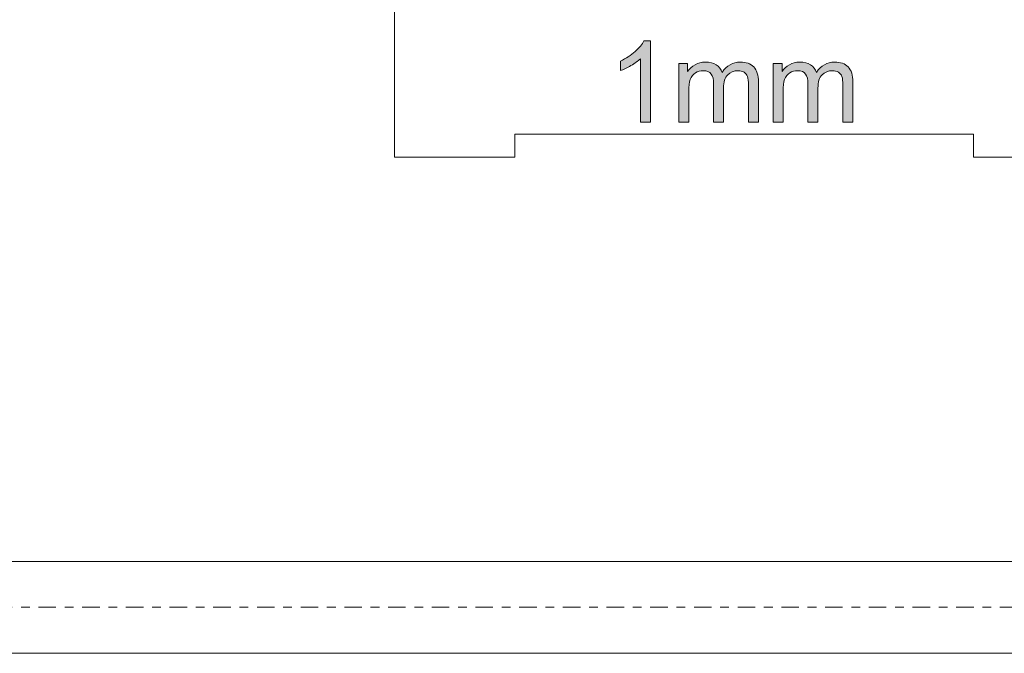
# Model space of a CAD drawing. Header units: millimetres. Extents: x 4 to 594, y -297 to -6.
# Tile 89 of 134: x 456 to 499, y -256 to -229. Entities that reach past the tile are written whole.
import ezdxf

# ---------------------------------------------------------------- set-up
doc = ezdxf.new("R2010")
doc.units = ezdxf.units.MM
doc.header["$MEASUREMENT"] = 0
doc.linetypes.add('AI-Linetype-0', pattern=[1.905, 0.381, -0.381, 0.762, -0.381])
doc.layers.add('Layer 1', color=7, linetype='Continuous', lineweight=0)

# ---------------------------------------------------------------- blocks, each defined once
blk = doc.blocks.new('Block_5')
at = {"layer": 'Layer 1', "true_color": 0x010101, "transparency": 33554687}
h = blk.add_hatch(color=18, dxfattribs=at)
edge = h.paths.add_edge_path()
edge.add_spline(control_points=[(483.22, -233.102), (483.22, -233.102), (482.785, -233.102), (482.785, -233.102), (482.785, -233.102), (482.785, -230.335), (482.785, -230.335), (482.681, -230.435), (482.543, -230.535), (482.374, -230.634), (482.204, -230.734), (482.051, -230.809), (481.916, -230.858), (481.916, -230.858), (481.916, -230.438), (481.916, -230.438), (482.159, -230.325), (482.371, -230.187), (482.553, -230.024), (482.735, -229.861), (482.864, -229.704), (482.94, -229.551), (482.94, -229.551), (483.22, -229.551), (483.22, -229.551), (483.22, -229.551), (483.22, -233.102), (483.22, -233.102)], knot_values=[0, 0, 0, 0, 1, 1, 1, 2, 2, 2, 3, 3, 3, 4, 4, 4, 5, 5, 5, 6, 6, 6, 7, 7, 7, 8, 8, 8, 9, 9, 9, 9], degree=3, periodic=0)
h = blk.add_hatch(color=18, dxfattribs=at)
edge = h.paths.add_edge_path()
edge.add_spline(control_points=[(484.455, -233.102), (484.455, -233.102), (484.455, -230.539), (484.455, -230.539), (484.455, -230.539), (484.845, -230.539), (484.845, -230.539), (484.845, -230.539), (484.845, -230.901), (484.845, -230.901), (484.925, -230.776), (485.032, -230.675), (485.166, -230.599), (485.299, -230.522), (485.45, -230.485), (485.621, -230.485), (485.81, -230.485), (485.966, -230.524), (486.087, -230.602), (486.208, -230.681), (486.293, -230.791), (486.343, -230.932), (486.547, -230.634), (486.811, -230.485), (487.137, -230.485), (487.392, -230.485), (487.589, -230.555), (487.726, -230.695), (487.863, -230.836), (487.932, -231.053), (487.932, -231.345), (487.932, -231.345), (487.932, -233.102), (487.932, -233.102), (487.932, -233.102), (487.498, -233.102), (487.498, -233.102), (487.498, -233.102), (487.498, -231.489), (487.498, -231.489), (487.498, -231.316), (487.483, -231.191), (487.455, -231.114), (487.427, -231.038), (487.376, -230.977), (487.301, -230.93), (487.227, -230.883), (487.14, -230.86), (487.04, -230.86), (486.859, -230.86), (486.709, -230.92), (486.59, -231.039), (486.47, -231.16), (486.411, -231.351), (486.411, -231.615), (486.411, -231.615), (486.411, -233.102), (486.411, -233.102), (486.411, -233.102), (485.976, -233.102), (485.976, -233.102), (485.976, -233.102), (485.976, -231.439), (485.976, -231.439), (485.976, -231.246), (485.941, -231.101), (485.87, -231.005), (485.799, -230.908), (485.683, -230.86), (485.523, -230.86), (485.401, -230.86), (485.288, -230.892), (485.185, -230.956), (485.081, -231.02), (485.006, -231.114), (484.959, -231.239), (484.913, -231.362), (484.89, -231.541), (484.89, -231.774), (484.89, -231.774), (484.89, -233.102), (484.89, -233.102), (484.89, -233.102), (484.455, -233.102), (484.455, -233.102)], knot_values=[0, 0, 0, 0, 1, 1, 1, 2, 2, 2, 3, 3, 3, 4, 4, 4, 5, 5, 5, 6, 6, 6, 7, 7, 7, 8, 8, 8, 9, 9, 9, 10, 10, 10, 11, 11, 11, 12, 12, 12, 13, 13, 13, 14, 14, 14, 15, 15, 15, 16, 16, 16, 17, 17, 17, 18, 18, 18, 19, 19, 19, 20, 20, 20, 21, 21, 21, 22, 22, 22, 23, 23, 23, 24, 24, 24, 25, 25, 25, 26, 26, 26, 27, 27, 27, 28, 28, 28, 28], degree=3, periodic=0)
h = blk.add_hatch(color=18, dxfattribs=at)
edge = h.paths.add_edge_path()
edge.add_spline(control_points=[(488.569, -233.102), (488.569, -233.102), (488.569, -230.539), (488.569, -230.539), (488.569, -230.539), (488.959, -230.539), (488.959, -230.539), (488.959, -230.539), (488.959, -230.901), (488.959, -230.901), (489.039, -230.776), (489.146, -230.675), (489.28, -230.599), (489.413, -230.522), (489.564, -230.485), (489.735, -230.485), (489.924, -230.485), (490.08, -230.524), (490.201, -230.602), (490.322, -230.681), (490.407, -230.791), (490.457, -230.932), (490.661, -230.634), (490.925, -230.485), (491.251, -230.485), (491.506, -230.485), (491.703, -230.555), (491.84, -230.695), (491.977, -230.836), (492.046, -231.053), (492.046, -231.345), (492.046, -231.345), (492.046, -233.102), (492.046, -233.102), (492.046, -233.102), (491.612, -233.102), (491.612, -233.102), (491.612, -233.102), (491.612, -231.489), (491.612, -231.489), (491.612, -231.316), (491.597, -231.191), (491.569, -231.114), (491.541, -231.038), (491.49, -230.977), (491.415, -230.93), (491.341, -230.883), (491.254, -230.86), (491.154, -230.86), (490.973, -230.86), (490.823, -230.92), (490.704, -231.039), (490.584, -231.16), (490.525, -231.351), (490.525, -231.615), (490.525, -231.615), (490.525, -233.102), (490.525, -233.102), (490.525, -233.102), (490.09, -233.102), (490.09, -233.102), (490.09, -233.102), (490.09, -231.439), (490.09, -231.439), (490.09, -231.246), (490.055, -231.101), (489.984, -231.005), (489.913, -230.908), (489.797, -230.86), (489.637, -230.86), (489.515, -230.86), (489.402, -230.892), (489.299, -230.956), (489.195, -231.02), (489.12, -231.114), (489.073, -231.239), (489.027, -231.362), (489.004, -231.541), (489.004, -231.774), (489.004, -231.774), (489.004, -233.102), (489.004, -233.102), (489.004, -233.102), (488.569, -233.102), (488.569, -233.102)], knot_values=[0, 0, 0, 0, 1, 1, 1, 2, 2, 2, 3, 3, 3, 4, 4, 4, 5, 5, 5, 6, 6, 6, 7, 7, 7, 8, 8, 8, 9, 9, 9, 10, 10, 10, 11, 11, 11, 12, 12, 12, 13, 13, 13, 14, 14, 14, 15, 15, 15, 16, 16, 16, 17, 17, 17, 18, 18, 18, 19, 19, 19, 20, 20, 20, 21, 21, 21, 22, 22, 22, 23, 23, 23, 24, 24, 24, 25, 25, 25, 26, 26, 26, 27, 27, 27, 28, 28, 28, 28], degree=3, periodic=0)
at = {"layer": 'Layer 1', "color": 240, "lineweight": 0, "true_color": 0xed2224}
blk.add_open_spline([(502.542, -224.627), (502.542, -224.627), (502.542, -234.627), (502.542, -234.627), (502.542, -234.627), (497.307, -234.627), (497.307, -234.627), (497.307, -234.627), (497.307, -233.627), (497.307, -233.627), (497.307, -233.627), (477.307, -233.627), (477.307, -233.627), (477.307, -233.627), (477.307, -234.627), (477.307, -234.627), (477.307, -234.627), (472.071, -234.627), (472.071, -234.627), (472.071, -234.627), (472.071, -224.627), (472.071, -224.627)], degree=3, knots=[0, 0, 0, 0, 1, 1, 1, 2, 2, 2, 3, 3, 3, 4, 4, 4, 5, 5, 5, 6, 6, 6, 7, 7, 7, 7], dxfattribs=at)
at = {"layer": 'Layer 1'}
for points, knots in [([(483.22, -233.102), (483.22, -233.102), (482.785, -233.102), (482.785, -233.102), (482.785, -233.102), (482.785, -230.335), (482.785, -230.335), (482.681, -230.435), (482.543, -230.535), (482.374, -230.634), (482.204, -230.734), (482.051, -230.809), (481.916, -230.858), (481.916, -230.858), (481.916, -230.438), (481.916, -230.438), (482.159, -230.325), (482.371, -230.187), (482.553, -230.024), (482.735, -229.861), (482.864, -229.704), (482.94, -229.551), (482.94, -229.551), (483.22, -229.551), (483.22, -229.551), (483.22, -229.551), (483.22, -233.102), (483.22, -233.102)], [0, 0, 0, 0, 1, 1, 1, 2, 2, 2, 3, 3, 3, 4, 4, 4, 5, 5, 5, 6, 6, 6, 7, 7, 7, 8, 8, 8, 9, 9, 9, 9]), ([(484.455, -233.102), (484.455, -233.102), (484.455, -230.539), (484.455, -230.539), (484.455, -230.539), (484.845, -230.539), (484.845, -230.539), (484.845, -230.539), (484.845, -230.901), (484.845, -230.901), (484.925, -230.776), (485.032, -230.675), (485.166, -230.599), (485.299, -230.522), (485.45, -230.485), (485.621, -230.485), (485.81, -230.485), (485.966, -230.524), (486.087, -230.602), (486.208, -230.681), (486.293, -230.791), (486.343, -230.932), (486.547, -230.634), (486.811, -230.485), (487.137, -230.485), (487.392, -230.485), (487.589, -230.555), (487.726, -230.695), (487.863, -230.836), (487.932, -231.053), (487.932, -231.345), (487.932, -231.345), (487.932, -233.102), (487.932, -233.102), (487.932, -233.102), (487.498, -233.102), (487.498, -233.102), (487.498, -233.102), (487.498, -231.489), (487.498, -231.489), (487.498, -231.316), (487.483, -231.191), (487.455, -231.114), (487.427, -231.038), (487.376, -230.977), (487.301, -230.93), (487.227, -230.883), (487.14, -230.86), (487.04, -230.86), (486.859, -230.86), (486.709, -230.92), (486.59, -231.039), (486.47, -231.16), (486.411, -231.351), (486.411, -231.615), (486.411, -231.615), (486.411, -233.102), (486.411, -233.102), (486.411, -233.102), (485.976, -233.102), (485.976, -233.102), (485.976, -233.102), (485.976, -231.439), (485.976, -231.439), (485.976, -231.246), (485.941, -231.101), (485.87, -231.005), (485.799, -230.908), (485.683, -230.86), (485.523, -230.86), (485.401, -230.86), (485.288, -230.892), (485.185, -230.956), (485.081, -231.02), (485.006, -231.114), (484.959, -231.239), (484.913, -231.362), (484.89, -231.541), (484.89, -231.774), (484.89, -231.774), (484.89, -233.102), (484.89, -233.102), (484.89, -233.102), (484.455, -233.102), (484.455, -233.102)], [0, 0, 0, 0, 1, 1, 1, 2, 2, 2, 3, 3, 3, 4, 4, 4, 5, 5, 5, 6, 6, 6, 7, 7, 7, 8, 8, 8, 9, 9, 9, 10, 10, 10, 11, 11, 11, 12, 12, 12, 13, 13, 13, 14, 14, 14, 15, 15, 15, 16, 16, 16, 17, 17, 17, 18, 18, 18, 19, 19, 19, 20, 20, 20, 21, 21, 21, 22, 22, 22, 23, 23, 23, 24, 24, 24, 25, 25, 25, 26, 26, 26, 27, 27, 27, 28, 28, 28, 28]), ([(488.569, -233.102), (488.569, -233.102), (488.569, -230.539), (488.569, -230.539), (488.569, -230.539), (488.959, -230.539), (488.959, -230.539), (488.959, -230.539), (488.959, -230.901), (488.959, -230.901), (489.039, -230.776), (489.146, -230.675), (489.28, -230.599), (489.413, -230.522), (489.564, -230.485), (489.735, -230.485), (489.924, -230.485), (490.08, -230.524), (490.201, -230.602), (490.322, -230.681), (490.407, -230.791), (490.457, -230.932), (490.661, -230.634), (490.925, -230.485), (491.251, -230.485), (491.506, -230.485), (491.703, -230.555), (491.84, -230.695), (491.977, -230.836), (492.046, -231.053), (492.046, -231.345), (492.046, -231.345), (492.046, -233.102), (492.046, -233.102), (492.046, -233.102), (491.612, -233.102), (491.612, -233.102), (491.612, -233.102), (491.612, -231.489), (491.612, -231.489), (491.612, -231.316), (491.597, -231.191), (491.569, -231.114), (491.541, -231.038), (491.49, -230.977), (491.415, -230.93), (491.341, -230.883), (491.254, -230.86), (491.154, -230.86), (490.973, -230.86), (490.823, -230.92), (490.704, -231.039), (490.584, -231.16), (490.525, -231.351), (490.525, -231.615), (490.525, -231.615), (490.525, -233.102), (490.525, -233.102), (490.525, -233.102), (490.09, -233.102), (490.09, -233.102), (490.09, -233.102), (490.09, -231.439), (490.09, -231.439), (490.09, -231.246), (490.055, -231.101), (489.984, -231.005), (489.913, -230.908), (489.797, -230.86), (489.637, -230.86), (489.515, -230.86), (489.402, -230.892), (489.299, -230.956), (489.195, -231.02), (489.12, -231.114), (489.073, -231.239), (489.027, -231.362), (489.004, -231.541), (489.004, -231.774), (489.004, -231.774), (489.004, -233.102), (489.004, -233.102), (489.004, -233.102), (488.569, -233.102), (488.569, -233.102)], [0, 0, 0, 0, 1, 1, 1, 2, 2, 2, 3, 3, 3, 4, 4, 4, 5, 5, 5, 6, 6, 6, 7, 7, 7, 8, 8, 8, 9, 9, 9, 10, 10, 10, 11, 11, 11, 12, 12, 12, 13, 13, 13, 14, 14, 14, 15, 15, 15, 16, 16, 16, 17, 17, 17, 18, 18, 18, 19, 19, 19, 20, 20, 20, 21, 21, 21, 22, 22, 22, 23, 23, 23, 24, 24, 24, 25, 25, 25, 26, 26, 26, 27, 27, 27, 28, 28, 28, 28])]:
    blk.add_open_spline(points, degree=3, knots=knots, dxfattribs=at)
blk = doc.blocks.new('Block_17')
at = {"layer": 'Layer 1', "color": 250, "linetype": 'AI-Linetype-0', "lineweight": 9, "true_color": 0x2c2a29}
blk.add_line((442.45, -254.265), (526.823, -254.265), dxfattribs=at)
at = {"layer": 'Layer 1', "color": 242, "lineweight": 0, "true_color": 0xe32227}
for points in [[(442.43, -252.272), (442.43, -252.272), (517.43, -252.272), (517.43, -252.272)], [(517.43, -256.272), (517.43, -256.272), (442.43, -256.272), (442.43, -256.272)]]:
    blk.add_open_spline(points, degree=3, dxfattribs=at)
blk = doc.blocks.new('Block_38')
at = {"layer": 'Layer 1', "color": 240, "lineweight": 0, "true_color": 0xed2224}
blk.add_open_spline([(415.13, -121.133), (415.13, -121.133), (559.107, -121.133), (559.107, -121.133), (560.763, -121.133), (562.118, -122.488), (562.118, -124.144), (562.118, -124.144), (562.118, -232.566), (562.118, -232.566), (562.118, -232.566), (532.118, -232.566), (532.118, -232.566), (532.118, -232.566), (532.118, -165.066), (532.118, -165.066), (533.499, -165.066), (534.618, -163.947), (534.618, -162.566), (534.618, -161.186), (533.499, -160.066), (532.118, -160.066), (530.738, -160.066), (529.618, -161.186), (529.618, -162.566), (529.618, -162.566), (444.618, -162.566), (444.618, -162.566), (444.618, -161.186), (443.499, -160.066), (442.118, -160.066), (440.738, -160.066), (439.618, -161.186), (439.618, -162.566), (439.618, -163.947), (440.738, -165.066), (442.118, -165.066), (442.118, -165.066), (442.118, -232.566), (442.118, -232.566), (442.118, -232.566), (412.118, -232.566), (412.118, -232.566), (412.118, -232.566), (412.118, -124.144), (412.118, -124.144), (412.118, -122.488), (413.473, -121.133), (415.13, -121.133)], degree=3, knots=[0, 0, 0, 0, 1, 1, 1, 2, 2, 2, 3, 3, 3, 4, 4, 4, 5, 5, 5, 6, 6, 6, 7, 7, 7, 8, 8, 8, 9, 9, 9, 10, 10, 10, 11, 11, 11, 12, 12, 12, 13, 13, 13, 14, 14, 14, 15, 15, 15, 16, 16, 16, 16], dxfattribs=at)
blk = doc.blocks.new('Block_0')
at = {"layer": 'Layer 1'}
for name in ['Block_38', 'Block_5', 'Block_17']:
    blk.add_blockref(name, (0, 0), dxfattribs=at)

msp = doc.modelspace()

# ---------------------------------------------------------------- block references
at = {"layer": 'Layer 1'}
msp.add_blockref('Block_0', (0, 0), dxfattribs=at)

doc.saveas('drawing.dxf')
